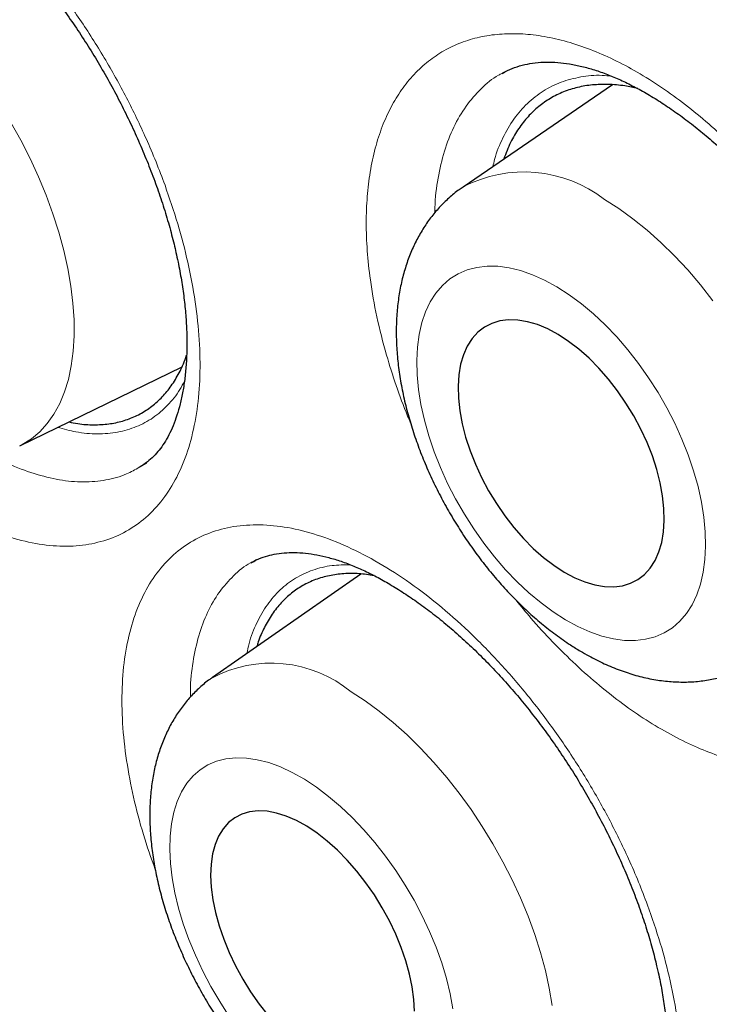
# Model space of a CAD drawing. Header units: millimetres. Extents: x 8 to 869, y 12 to 812.
# Tile 127 of 230: x 708.14 to 711, y 375.42 to 379.51. Entities that reach past the tile are written whole.
import ezdxf

# ---------------------------------------------------------------- set-up
doc = ezdxf.new("R2010")
doc.units = ezdxf.units.MM

msp = doc.modelspace()

# ---------------------------------------------------------------- linework, layer by layer
at = {"color": 7, "linetype": 'Continuous', "lineweight": 30}
for p, q in [((710.1396, 379.283), (710.1376, 379.2821)), ((710.1478, 379.2876), (710.1399, 379.2827)), ((710.5962, 379.2347), (709.9758, 378.8109)), ((708.138, 377.7371), (708.8109, 378.0653)), ((708.6334, 377.6482), (708.6356, 377.6494)), ((708.6338, 377.6478), (708.6646, 377.6668)), ((709.1, 377.2534), (709.0976, 377.2523)), ((709.1201, 377.2636), (709.1012, 377.2522)), ((709.5525, 377.205), (708.9379, 376.7762))]:
    msp.add_line(p, q, dxfattribs=at)
at = {"color": 252, "linetype": 'Continuous', "lineweight": 0}
for p, q in [((708.6356, 377.6494), (708.641, 377.6523)), ((709.1056, 377.256), (709.1, 377.2534))]:
    msp.add_line(p, q, dxfattribs=at)
at = {"color": 252, "linetype": 'Continuous', "lineweight": 0, "flags": 128}
for points in [[(708.1013, 379.0788), (708.1425, 379.0049), (708.1808, 378.9296), (708.2158, 378.8535), (708.2475, 378.7768), (708.2757, 378.6999), (708.3001, 378.6234), (708.3208, 378.5476), (708.3375, 378.4728), (708.3502, 378.3996), (708.3588, 378.3283), (708.3633, 378.2592), (708.3636, 378.1928), (708.3598, 378.1293), (708.3518, 378.0692), (708.3397, 378.0128), (708.3236, 377.9603), (708.3036, 377.9121), (708.2797, 377.8683), (708.2521, 377.8293), (708.221, 377.7952), (708.1864, 377.7662), (708.1487, 377.7425), (708.138, 377.7371)], [(710.5625, 378.7587), (710.6216, 378.7212), (710.6804, 378.6789), (710.7387, 378.632), (710.7962, 378.5809), (710.8526, 378.5257), (710.9076, 378.4669), (710.9609, 378.4046), (711.0121, 378.3392)], [(710.4008, 377.0151), (710.4515, 376.9874), (710.5017, 376.9649), (710.5511, 376.9477), (710.5992, 376.936), (710.6458, 376.9298), (710.6905, 376.9292), (710.733, 376.9342), (710.7729, 376.9448), (710.8101, 376.9609), (710.8442, 376.9823), (710.8749, 377.009), (710.9021, 377.0406), (710.9256, 377.0771), (710.9451, 377.1181), (710.9606, 377.1633), (710.9719, 377.2124), (710.979, 377.2651), (710.9818, 377.321), (710.9803, 377.3796), (710.9745, 377.4406), (710.9644, 377.5035), (710.9501, 377.5678), (710.9318, 377.6332), (710.9095, 377.699), (710.8833, 377.765), (710.8536, 377.8305), (710.8205, 377.8951), (710.7843, 377.9583), (710.7451, 378.0197), (710.7033, 378.0788), (710.6593, 378.1353), (710.6132, 378.1887), (710.5655, 378.2386), (710.5165, 378.2846), (710.4665, 378.3265), (710.4159, 378.3639), (710.365, 378.3966), (710.3143, 378.4243), (710.2641, 378.4468), (710.2147, 378.464), (710.1666, 378.4757), (710.12, 378.4818), (710.0753, 378.4824), (710.0328, 378.4774), (709.9929, 378.4668), (709.9557, 378.4508), (709.9216, 378.4293), (709.8909, 378.4027), (709.8637, 378.371), (709.8402, 378.3346), (709.8207, 378.2936), (709.8052, 378.2484), (709.7938, 378.1992), (709.7868, 378.1465), (709.784, 378.0907), (709.7855, 378.0321), (709.7913, 377.9711), (709.8014, 377.9082), (709.8157, 377.8438), (709.834, 377.7785), (709.8563, 377.7126), (709.8825, 377.6467), (709.9122, 377.5812), (709.9453, 377.5166), (709.9815, 377.4534), (710.0207, 377.3919), (710.0625, 377.3328), (710.1065, 377.2763), (710.1526, 377.223), (710.2003, 377.1731), (710.2493, 377.127), (710.2993, 377.0851), (710.3499, 377.0477), (710.4008, 377.0151)], [(709.5123, 376.7163), (709.5706, 376.6783), (709.6289, 376.6356), (709.6867, 376.5885), (709.7439, 376.5371), (709.8001, 376.4818), (709.855, 376.4229), (709.9083, 376.3606), (709.9597, 376.2953), (710.009, 376.2273), (710.0558, 376.1571), (710.1001, 376.0849), (710.1414, 376.0112), (710.1796, 375.9364), (710.2145, 375.8609), (710.2459, 375.785), (710.2736, 375.7091), (710.2975, 375.6338), (710.3174, 375.5593), (710.3333, 375.4861), (710.3451, 375.4145)], [(709.9336, 375.4009), (709.9224, 375.463), (709.9069, 375.5267), (709.8875, 375.5913), (709.8643, 375.6566), (709.8373, 375.722), (709.8069, 375.7871), (709.7731, 375.8513), (709.7363, 375.9142), (709.6968, 375.9754), (709.6548, 376.0344), (709.6106, 376.0908), (709.5645, 376.1441), (709.5169, 376.1941), (709.4681, 376.2403), (709.4184, 376.2824), (709.3683, 376.3202), (709.3181, 376.3532), (709.2681, 376.3814), (709.2187, 376.4044), (709.1702, 376.4222), (709.1231, 376.4346), (709.0776, 376.4414), (709.0341, 376.4428), (708.9929, 376.4386), (708.9542, 376.4288), (708.9185, 376.4136), (708.8858, 376.3931), (708.8565, 376.3674), (708.8308, 376.3366), (708.8088, 376.3011), (708.7908, 376.2611), (708.7768, 376.2168), (708.7669, 376.1686), (708.7612, 376.1168), (708.7598, 376.0618), (708.7627, 376.004), (708.7698, 375.9438), (708.7811, 375.8817), (708.7965, 375.818), (708.8159, 375.7533), (708.8391, 375.6881), (708.8661, 375.6227), (708.8966, 375.5576), (708.9303, 375.4934), (708.9671, 375.4305), (709.0066, 375.3693)]]:
    msp.add_lwpolyline(points, dxfattribs=at)
at = {"color": 7, "linetype": 'Continuous', "lineweight": 30, "flags": 128}
for points in [[(710.3957, 377.2129), (710.4388, 377.1898), (710.4814, 377.1719), (710.523, 377.1595), (710.5631, 377.1527), (710.6014, 377.1516), (710.6374, 377.1562), (710.6709, 377.1664), (710.7013, 377.1822), (710.7286, 377.2033), (710.7522, 377.2296), (710.7721, 377.2608), (710.788, 377.2965), (710.7997, 377.3364), (710.8071, 377.3802), (710.8102, 377.4272), (710.8089, 377.4772), (710.8033, 377.5295), (710.7933, 377.5835), (710.7791, 377.6389), (710.7608, 377.6949), (710.7387, 377.7511), (710.7129, 377.8067), (710.6838, 377.8614), (710.6515, 377.9144), (710.6165, 377.9653), (710.5791, 378.0136), (710.5396, 378.0586), (710.4986, 378.1001), (710.4564, 378.1375), (710.4134, 378.1705), (710.3701, 378.1987), (710.327, 378.2219), (710.2844, 378.2398), (710.2428, 378.2521), (710.2027, 378.2589), (710.1644, 378.26), (710.1284, 378.2554), (710.0949, 378.2452), (710.0645, 378.2295), (710.0372, 378.2083), (710.0136, 378.1821), (709.9937, 378.1509), (709.9778, 378.1151), (709.9661, 378.0752), (709.9587, 378.0315), (709.9556, 377.9844), (709.9569, 377.9345), (709.9625, 377.8822), (709.9725, 377.8281), (709.9867, 377.7728), (710.005, 377.7167), (710.0271, 377.6606), (710.0529, 377.6049), (710.082, 377.5503), (710.1143, 377.4972), (710.1493, 377.4463), (710.1867, 377.3981), (710.2261, 377.353), (710.2672, 377.3115), (710.3094, 377.2741), (710.3524, 377.2411), (710.3957, 377.2129)], [(709.7741, 375.3905), (709.7717, 375.4398), (709.7649, 375.4914), (709.7539, 375.5448), (709.7388, 375.5996), (709.7198, 375.6551), (709.6969, 375.7108), (709.6705, 375.7661), (709.6408, 375.8204), (709.6082, 375.8733), (709.5729, 375.924), (709.5354, 375.9722), (709.4959, 376.0173), (709.455, 376.0588), (709.4131, 376.0964), (709.3705, 376.1297), (709.3277, 376.1582), (709.2852, 376.1818), (709.2433, 376.2001), (709.2025, 376.213), (709.1633, 376.2204), (709.1261, 376.2221), (709.0911, 376.2182), (709.0588, 376.2087), (709.0295, 376.1937), (709.0035, 376.1734), (708.9811, 376.1479), (708.9625, 376.1175), (708.9479, 376.0826), (708.9374, 376.0434), (708.9312, 376.0005), (708.9293, 375.9541), (708.9318, 375.9049), (708.9385, 375.8533), (708.9495, 375.7999), (708.9646, 375.7451), (708.9837, 375.6896), (709.0065, 375.6339), (709.0329, 375.5786), (709.0626, 375.5243), (709.0952, 375.4714), (709.1305, 375.4207), (709.1681, 375.3725)]]:
    msp.add_lwpolyline(points, dxfattribs=at)
at = {"color": 252, "linetype": 'Continuous', "lineweight": 0}
for centre, radius, start, end in [((710.2288, 378.3312), 0.5424, 52.0253, 117.8111), ((709.1808, 376.3131), 0.522, 50.5672, 118.4463)]:
    msp.add_arc(centre, radius, start, end, dxfattribs=at)
at = {"color": 7, "linetype": 'Continuous', "lineweight": 30}
for points, knots in [([(706.443, 397.0794), (706.4159, 397.0761), (706.3243, 397.0648), (706.17, 397.0401), (705.9799, 397.0056), (705.7917, 396.9656), (705.6054, 396.9206), (705.4216, 396.8706), (705.2406, 396.8157), (705.0626, 396.756), (704.8874, 396.6915), (704.7151, 396.6222), (704.5456, 396.5481), (704.3789, 396.4691), (704.2149, 396.3854), (704.0537, 396.2968), (703.8951, 396.2034), (703.7393, 396.1052), (703.5862, 396.0021), (703.4357, 395.8942), (703.2881, 395.7815), (703.1435, 395.6641), (703.002, 395.5422), (702.8632, 395.4154), (702.7274, 395.2838), (702.5944, 395.1476), (702.4646, 395.0067), (702.338, 394.8613), (702.2146, 394.7115), (702.0947, 394.5574), (701.9782, 394.3992), (701.8654, 394.2369), (701.7562, 394.0708), (701.6508, 393.9008), (701.5491, 393.727), (701.4509, 393.5491), (701.3563, 393.3671), (701.2653, 393.1812), (701.178, 392.9916), (701.0946, 392.7985), (701.015, 392.6021), (700.9392, 392.4019), (700.8669, 392.1977), (700.7982, 391.9893), (700.7332, 391.7773), (700.672, 391.5616), (700.6146, 391.3422), (700.5612, 391.1199), (700.5117, 390.8944), (700.4661, 390.666), (700.4243, 390.4336), (700.3864, 390.1977), (700.3523, 389.9585), (700.3222, 389.7163), (700.296, 389.4713), (700.2738, 389.2238), (700.2556, 388.9742), (700.2415, 388.7228), (700.2314, 388.4697), (700.2253, 388.2154), (700.2232, 387.96), (700.225, 387.702), (700.2308, 387.441), (700.2406, 387.1766), (700.2543, 386.9104), (700.272, 386.6424), (700.2936, 386.3725), (700.3192, 386.1008), (700.3487, 385.8273), (700.3822, 385.5519), (700.4197, 385.2748), (700.4611, 384.9958), (700.5065, 384.7151), (700.5558, 384.4326), (700.609, 384.1489), (700.6659, 383.8646), (700.7265, 383.5803), (700.7907, 383.2958), (700.8585, 383.0111), (700.93, 382.7261), (701.0052, 382.4407), (701.084, 382.1549), (701.1664, 381.8688), (701.2526, 381.5822), (701.3424, 381.2951), (701.4359, 381.0075), (701.5331, 380.7194), (701.634, 380.4308), (701.7385, 380.142), (701.8467, 379.8531), (701.9583, 379.564), (702.0736, 379.2749), (702.1923, 378.9861), (702.3142, 378.6981), (702.4392, 378.4113), (702.5673, 378.1254), (702.6986, 377.8404), (702.8331, 377.5561), (702.9707, 377.2729), (703.1114, 376.9908), (703.2551, 376.7097), (703.4019, 376.4299), (703.5515, 376.1515), (703.7039, 375.8749), (703.859, 375.6), (704.0169, 375.3267), (704.1776, 375.0551), (704.3411, 374.7849), (704.5072, 374.5167), (704.6763, 374.2499), (704.8482, 373.9847), (705.023, 373.7208), (705.2005, 373.4589), (705.3801, 373.1995), (705.5617, 372.943), (705.7459, 372.6884), (705.9326, 372.4359), (706.1217, 372.1855), (706.3125, 371.9384), (706.5049, 371.6946), (706.6991, 371.454), (706.8949, 371.2165), (707.0924, 370.9821), (707.2918, 370.7508), (707.4929, 370.5226), (707.6958, 370.2974), (707.9005, 370.0751), (708.1071, 369.8558), (708.3146, 369.6405), (708.5231, 369.4291), (708.7326, 369.2215), (708.9441, 369.0169), (709.1569, 368.8157), (709.3705, 368.6184), (709.5847, 368.4256), (709.7997, 368.2366), (710.0157, 368.0514), (710.2328, 367.87), (710.4506, 367.6927), (710.669, 367.5195), (710.888, 367.3505), (711.1078, 367.1855), (711.3281, 367.0247), (711.5486, 366.8684), (711.7692, 366.7167), (711.9898, 366.5695), (712.2104, 366.427), (712.431, 366.2891), (712.6378, 366.1637), (712.7709, 366.0865), (712.8305, 366.052)], [0, 0, 0, 0, 0.002823, 0.00957, 0.016329, 0.023101, 0.029887, 0.036668, 0.04341, 0.05013, 0.056832, 0.063518, 0.070192, 0.076858, 0.083519, 0.090178, 0.096839, 0.103505, 0.11018, 0.116866, 0.12357, 0.130253, 0.136949, 0.143666, 0.150399, 0.157148, 0.163907, 0.170675, 0.177447, 0.184221, 0.190992, 0.197758, 0.204515, 0.211259, 0.217989, 0.224737, 0.231495, 0.238257, 0.245017, 0.251766, 0.258498, 0.265224, 0.272005, 0.278791, 0.285585, 0.292389, 0.299208, 0.306045, 0.312821, 0.319633, 0.326469, 0.333324, 0.340192, 0.347066, 0.353942, 0.360812, 0.367668, 0.374507, 0.381321, 0.388107, 0.394858, 0.401572, 0.408401, 0.415219, 0.422036, 0.428851, 0.435668, 0.442487, 0.449311, 0.456141, 0.462979, 0.469828, 0.476689, 0.483564, 0.490451, 0.497316, 0.504156, 0.51098, 0.517791, 0.524592, 0.531387, 0.538177, 0.544968, 0.55176, 0.558557, 0.565362, 0.572178, 0.579008, 0.585847, 0.592681, 0.599534, 0.606399, 0.613266, 0.620126, 0.626969, 0.633798, 0.640643, 0.647482, 0.654317, 0.661153, 0.667991, 0.674834, 0.681668, 0.688493, 0.695312, 0.702129, 0.708947, 0.715768, 0.7226, 0.729417, 0.736265, 0.743132, 0.750005, 0.756869, 0.763709, 0.770538, 0.777433, 0.784307, 0.791162, 0.798002, 0.80483, 0.811649, 0.818463, 0.825274, 0.832085, 0.838899, 0.845719, 0.852548, 0.859393, 0.866147, 0.872935, 0.879742, 0.886553, 0.893353, 0.900125, 0.906871, 0.913655, 0.920428, 0.927193, 0.933953, 0.940711, 0.94747, 0.954233, 0.960985, 0.967721, 0.974444, 0.981158, 0.987867, 0.994572, 1, 1, 1, 1]), ([(707.4584, 395.7343), (707.3456, 395.7321), (707.1062, 395.7274), (706.7496, 395.6955), (706.387, 395.6441), (706.0398, 395.5735), (705.7078, 395.4857), (705.3907, 395.3819), (705.0824, 395.2606), (704.7833, 395.122), (704.4878, 394.9629), (704.1969, 394.7824), (703.9119, 394.5795), (703.6388, 394.3579), (703.3779, 394.118), (703.1295, 393.8601), (702.8985, 393.5897), (702.6844, 393.3083), (702.4865, 393.0175), (702.3008, 392.712), (702.1276, 392.3921), (701.9639, 392.0515), (701.8106, 391.6896), (701.6691, 391.3058), (701.5424, 390.9079), (701.4308, 390.4962), (701.3343, 390.0713), (701.2547, 389.6422), (701.1911, 389.2102), (701.1425, 388.7766), (701.1077, 388.3333), (701.0869, 387.8809), (701.0798, 387.4106), (701.0874, 386.9223), (701.1109, 386.4163), (701.15, 385.9025), (701.2047, 385.3817), (701.2748, 384.8546), (701.3587, 384.3321), (701.4552, 383.8152), (701.5633, 383.3048), (701.6848, 382.7912), (701.8194, 382.2752), (701.9701, 381.7468), (702.1375, 381.2065), (702.3224, 380.6551), (702.5213, 380.1038), (702.7339, 379.5532), (702.96, 379.0041), (703.1946, 378.4678), (703.4366, 377.9446), (703.685, 377.4351), (703.9441, 376.9295), (704.2138, 376.4284), (704.4993, 375.9223), (704.8009, 375.4123), (705.1191, 374.8995), (705.4476, 374.3945), (705.7858, 373.898), (706.1333, 373.4105), (706.4829, 372.942), (706.8336, 372.4923), (707.1844, 372.0612), (707.5418, 371.6405), (707.9054, 371.2306), (708.2822, 370.824), (708.6723, 370.4219), (709.0753, 370.0257), (709.4833, 369.644), (709.8956, 369.277), (710.3117, 368.9254), (710.7231, 368.596), (711.129, 368.2882), (711.5288, 368.0012), (711.9301, 367.7295), (712.3323, 367.4732), (712.7431, 367.2278), (713.1621, 366.9948), (713.5886, 366.7757), (714.014, 366.5753), (714.4376, 366.3938), (714.859, 366.2316), (715.2696, 366.0914), (715.6689, 365.9724), (716.0569, 365.8732), (716.4409, 365.7918), (716.8205, 365.7281), (717.2028, 365.6814), (717.5869, 365.653), (717.972, 365.6442), (718.35, 365.6557), (718.7205, 365.6873), (719.083, 365.7391), (719.4302, 365.8096), (719.7622, 365.8974), (720.0793, 366.0012), (720.3876, 366.1224), (720.6867, 366.2611), (720.9822, 366.4202), (721.2731, 366.6007), (721.5581, 366.8036), (721.8312, 367.0251), (722.0921, 367.2651), (722.3406, 367.523), (722.5713, 367.7937), (722.7798, 368.0655), (722.904, 368.2523), (722.9632, 368.3411)], [0, 0, 0, 0, 0.008735, 0.018528, 0.02832, 0.038112, 0.047345, 0.056578, 0.065811, 0.075044, 0.084277, 0.09407, 0.103862, 0.113655, 0.123447, 0.13324, 0.143032, 0.152265, 0.161498, 0.170731, 0.179964, 0.189197, 0.198989, 0.208782, 0.218574, 0.228367, 0.238159, 0.247952, 0.257185, 0.266418, 0.275651, 0.284883, 0.294116, 0.303909, 0.313701, 0.323494, 0.333286, 0.343079, 0.352871, 0.362104, 0.371337, 0.38057, 0.389803, 0.399036, 0.408828, 0.418621, 0.428413, 0.438206, 0.447998, 0.457791, 0.467024, 0.476257, 0.48549, 0.494723, 0.503956, 0.513748, 0.523541, 0.533333, 0.543125, 0.552918, 0.56271, 0.571943, 0.581176, 0.590409, 0.599642, 0.608875, 0.618668, 0.62846, 0.638253, 0.648045, 0.657838, 0.66763, 0.676863, 0.686096, 0.695329, 0.704562, 0.713795, 0.723587, 0.73338, 0.743172, 0.752965, 0.762757, 0.77255, 0.781783, 0.791016, 0.800248, 0.809481, 0.818714, 0.828507, 0.838299, 0.848092, 0.857884, 0.867677, 0.877469, 0.886702, 0.895935, 0.905168, 0.914401, 0.923634, 0.933426, 0.943219, 0.953011, 0.962804, 0.972596, 0.982389, 0.991622, 1, 1, 1, 1]), ([(707.149, 395.7249), (707.1691, 395.7262), (707.2507, 395.7311), (707.3958, 395.7347), (707.5841, 395.7356), (707.7743, 395.7311), (707.9662, 395.7217), (708.1596, 395.7073), (708.3546, 395.6879), (708.5511, 395.6636), (708.749, 395.6342), (708.9483, 395.5999), (709.1488, 395.5606), (709.3506, 395.5164), (709.5536, 395.4672), (709.7576, 395.4131), (709.9627, 395.3541), (710.1688, 395.2903), (710.3758, 395.2215), (710.5836, 395.148), (710.7922, 395.0696), (711.0014, 394.9864), (711.2113, 394.8984), (711.4218, 394.8057), (711.6328, 394.7082), (711.8441, 394.6061), (712.0559, 394.4993), (712.2679, 394.388), (712.4801, 394.272), (712.6924, 394.1514), (712.9048, 394.0264), (713.1172, 393.8969), (713.3295, 393.7629), (713.5416, 393.6246), (713.7535, 393.482), (713.9651, 393.335), (714.1764, 393.1838), (714.3872, 393.0284), (714.5974, 392.8688), (714.8071, 392.7052), (715.0161, 392.5375), (715.2244, 392.3659), (715.4319, 392.1903), (715.6385, 392.0108), (715.8442, 391.8275), (716.0488, 391.6405), (716.2523, 391.4498), (716.4547, 391.2555), (716.6559, 391.0576), (716.8558, 390.8563), (717.0543, 390.6515), (717.2514, 390.4433), (717.4469, 390.2319), (717.6409, 390.0173), (717.8333, 389.7995), (718.024, 389.5786), (718.2129, 389.3548), (718.4, 389.128), (718.5852, 388.8984), (718.7684, 388.6661), (718.9497, 388.431), (719.1288, 388.1934), (719.3058, 387.9532), (719.4806, 387.7106), (719.6532, 387.4656), (719.8234, 387.2183), (719.9912, 386.9688), (720.1566, 386.7172), (720.3196, 386.4636), (720.4799, 386.2081), (720.6377, 385.9507), (720.7928, 385.6915), (720.9453, 385.4307), (721.0949, 385.1682), (721.2418, 384.9043), (721.3858, 384.6389), (721.5269, 384.3722), (721.665, 384.1043), (721.8001, 383.8352), (721.9322, 383.5651), (722.0612, 383.2941), (722.1871, 383.0221), (722.3098, 382.7494), (722.4292, 382.476), (722.5454, 382.202), (722.6584, 381.9275), (722.7679, 381.6526), (722.8741, 381.3774), (722.9769, 381.102), (723.0763, 380.8265), (723.1722, 380.5509), (723.2646, 380.2754), (723.3534, 380.0001), (723.4387, 379.7249), (723.5204, 379.4502), (723.5984, 379.1759), (723.6728, 378.9021), (723.7436, 378.6289), (723.8106, 378.3565), (723.874, 378.0848), (723.9336, 377.8141), (723.9894, 377.5443), (724.0415, 377.2757), (724.0898, 377.0082), (724.1343, 376.742), (724.1749, 376.4771), (724.2118, 376.2137), (724.2448, 375.9519), (724.2739, 375.6916), (724.2992, 375.4331), (724.3206, 375.1763), (724.3382, 374.9215), (724.3519, 374.6686), (724.3617, 374.4178), (724.3676, 374.1692), (724.3697, 373.9227), (724.3678, 373.6786), (724.3622, 373.4369), (724.3526, 373.1977), (724.3392, 372.961), (724.3219, 372.7269), (724.3008, 372.4955), (724.2758, 372.267), (724.247, 372.0413), (724.2144, 371.8185), (724.178, 371.5988), (724.1378, 371.3821), (724.0938, 371.1686), (724.0461, 370.9583), (723.9947, 370.7513), (723.9395, 370.5477), (723.8806, 370.3475), (723.818, 370.1508), (723.7518, 369.9576), (723.682, 369.768), (723.6085, 369.5821), (723.5315, 369.3999), (723.4509, 369.2215), (723.3667, 369.047), (723.2791, 368.8764), (723.188, 368.7096), (723.0932, 368.5471), (723.0174, 368.4229), (722.972, 368.3543), (722.9606, 368.337)], [0, 0, 0, 0, 0.002338, 0.009485, 0.016627, 0.023764, 0.030898, 0.038028, 0.045154, 0.052277, 0.059397, 0.066515, 0.073629, 0.080742, 0.087852, 0.094961, 0.102068, 0.109174, 0.116279, 0.123383, 0.130486, 0.137588, 0.144689, 0.151791, 0.158892, 0.165992, 0.173093, 0.180194, 0.187294, 0.194395, 0.201496, 0.208597, 0.215698, 0.2228, 0.229902, 0.237004, 0.244107, 0.25121, 0.258313, 0.265417, 0.272521, 0.279626, 0.286731, 0.293836, 0.300942, 0.308049, 0.315155, 0.322262, 0.32937, 0.336478, 0.343586, 0.350694, 0.357803, 0.364912, 0.372022, 0.379132, 0.386242, 0.393352, 0.400463, 0.407573, 0.414685, 0.421796, 0.428907, 0.436019, 0.443131, 0.450243, 0.457355, 0.464467, 0.471579, 0.478691, 0.485804, 0.492916, 0.500028, 0.507141, 0.514253, 0.521366, 0.528478, 0.53559, 0.542703, 0.549815, 0.556927, 0.564039, 0.57115, 0.578262, 0.585373, 0.592484, 0.599595, 0.606706, 0.613817, 0.620927, 0.628037, 0.635147, 0.642256, 0.649365, 0.656474, 0.663582, 0.67069, 0.677798, 0.684905, 0.692012, 0.699118, 0.706224, 0.71333, 0.720435, 0.72754, 0.734644, 0.741748, 0.748851, 0.755954, 0.763057, 0.770159, 0.777261, 0.784362, 0.791463, 0.798564, 0.805664, 0.812764, 0.819864, 0.826963, 0.834063, 0.841162, 0.848262, 0.855361, 0.862461, 0.869561, 0.876661, 0.883762, 0.890863, 0.897966, 0.905069, 0.912173, 0.919279, 0.926387, 0.933496, 0.940607, 0.94772, 0.954836, 0.961954, 0.969076, 0.976201, 0.983329, 0.990461, 0.997598, 1, 1, 1, 1]), ([(706.9222, 395.4773), (706.8942, 395.4738), (706.8051, 395.4629), (706.657, 395.439), (706.478, 395.4058), (706.3013, 395.3674), (706.1269, 395.3239), (705.9548, 395.2755), (705.785, 395.2221), (705.6178, 395.1637), (705.453, 395.1003), (705.2908, 395.0321), (705.1313, 394.959), (704.9743, 394.881), (704.8201, 394.7981), (704.6687, 394.7105), (704.52, 394.6181), (704.3742, 394.5209), (704.2314, 394.4191), (704.0914, 394.3125), (703.9545, 394.2013), (703.8206, 394.0855), (703.6898, 393.9651), (703.5621, 393.8402), (703.4376, 393.7108), (703.3163, 393.5769), (703.1982, 393.4386), (703.0835, 393.2959), (702.9721, 393.1488), (702.864, 392.9975), (702.7594, 392.842), (702.6583, 392.6823), (702.5607, 392.5184), (702.4666, 392.3505), (702.3761, 392.1786), (702.2891, 392.0027), (702.2059, 391.8229), (702.1263, 391.6393), (702.0504, 391.452), (701.9782, 391.2609), (701.9098, 391.0662), (701.8452, 390.868), (701.7844, 390.6663), (701.7274, 390.4612), (701.6743, 390.2527), (701.625, 390.041), (701.5796, 389.8261), (701.5381, 389.6081), (701.5005, 389.3871), (701.4669, 389.1631), (701.4372, 388.9362), (701.4114, 388.7066), (701.3895, 388.4742), (701.3716, 388.2392), (701.3577, 388.0017), (701.3477, 387.7617), (701.3417, 387.5193), (701.3397, 387.2746), (701.3416, 387.0277), (701.3475, 386.7787), (701.3573, 386.5276), (701.3711, 386.2746), (701.3888, 386.0197), (701.4104, 385.763), (701.436, 385.5046), (701.4655, 385.2446), (701.4989, 384.9831), (701.5361, 384.7202), (701.5773, 384.4559), (701.6223, 384.1904), (701.6711, 383.9237), (701.7238, 383.6559), (701.7803, 383.3872), (701.8405, 383.1176), (701.9046, 382.8472), (701.9723, 382.5761), (702.0438, 382.3043), (702.1189, 382.0321), (702.1978, 381.7594), (702.2802, 381.4864), (702.3663, 381.2131), (702.4559, 380.9397), (702.5491, 380.6663), (702.6458, 380.3928), (702.746, 380.1195), (702.8496, 379.8465), (702.9566, 379.5737), (703.067, 379.3013), (703.1808, 379.0295), (703.2978, 378.7582), (703.4181, 378.4876), (703.5415, 378.2178), (703.6682, 377.9489), (703.798, 377.6809), (703.9309, 377.4139), (704.0668, 377.1481), (704.2057, 376.8836), (704.3475, 376.6203), (704.4923, 376.3585), (704.6398, 376.0981), (704.7902, 375.8393), (704.9433, 375.5823), (705.0991, 375.3269), (705.2576, 375.0735), (705.4186, 374.8219), (705.5822, 374.5724), (705.7482, 374.325), (705.9167, 374.0798), (706.0875, 373.8368), (706.2607, 373.5963), (706.436, 373.3581), (706.6136, 373.1225), (706.7933, 372.8894), (706.975, 372.6591), (707.1588, 372.4315), (707.3445, 372.2068), (707.5321, 371.9849), (707.7214, 371.7661), (707.9126, 371.5503), (708.1054, 371.3376), (708.2999, 371.1282), (708.4959, 370.922), (708.6934, 370.7192), (708.8923, 370.5199), (709.0926, 370.324), (709.2942, 370.1316), (709.497, 369.9429), (709.701, 369.7579), (709.906, 369.5767), (710.1121, 369.3992), (710.3191, 369.2256), (710.527, 369.056), (710.7357, 368.8904), (710.9451, 368.7288), (711.1552, 368.5713), (711.3659, 368.418), (711.5772, 368.269), (711.7889, 368.1242), (712.001, 367.9837), (712.2134, 367.8476), (712.426, 367.7159), (712.6001, 367.6117), (712.7033, 367.5518), (712.7355, 367.5331)], [0, 0, 0, 0, 0.0032567, 0.0103694, 0.0174776, 0.0245813, 0.0316807, 0.0387758, 0.0458671, 0.0529547, 0.060039, 0.0671205, 0.0741995, 0.0812767, 0.0883525, 0.0954275, 0.1025023, 0.1095772, 0.1166529, 0.1237298, 0.1308085, 0.1378895, 0.1449733, 0.1520603, 0.1591508, 0.1662452, 0.1733437, 0.1804465, 0.1875536, 0.1946653, 0.2017814, 0.208902, 0.216027, 0.2231563, 0.2302897, 0.237427, 0.244568, 0.2517125, 0.2588604, 0.2660112, 0.2731648, 0.280321, 0.2874794, 0.2946399, 0.3018023, 0.3089662, 0.3161316, 0.3232981, 0.3304657, 0.3376342, 0.3448033, 0.351973, 0.3591432, 0.3663136, 0.3734843, 0.380655, 0.3878258, 0.3949965, 0.4021671, 0.4093375, 0.4165076, 0.4236774, 0.430847, 0.4380162, 0.445185, 0.4523534, 0.4595214, 0.4666891, 0.4738563, 0.481023, 0.4881894, 0.4953553, 0.5025208, 0.5096859, 0.5168506, 0.5240149, 0.5311787, 0.5383423, 0.5455054, 0.5526682, 0.5598306, 0.5669927, 0.5741545, 0.581316, 0.5884773, 0.5956382, 0.6027989, 0.6099594, 0.6171197, 0.6242797, 0.6314396, 0.6385993, 0.6457589, 0.6529183, 0.6600776, 0.6672369, 0.674396, 0.6815551, 0.6887141, 0.6958732, 0.7030322, 0.7101912, 0.7173502, 0.7245093, 0.7316685, 0.7388277, 0.745987, 0.7531464, 0.760306, 0.7674657, 0.7746255, 0.7817856, 0.7889458, 0.7961063, 0.803267, 0.8104279, 0.8175891, 0.8247506, 0.8319124, 0.8390746, 0.846237, 0.8533998, 0.860563, 0.8677265, 0.8748904, 0.8820548, 0.8892195, 0.8963847, 0.9035503, 0.9107163, 0.9178828, 0.9250498, 0.9322172, 0.9393851, 0.9465534, 0.9537221, 0.9608913, 0.968061, 0.975231, 0.9824015, 0.9895723, 0.9967434, 1, 1, 1, 1]), ([(707.1721, 380.222), (707.1818, 380.227), (707.2016, 380.2374), (707.2348, 380.2481), (707.2717, 380.2559), (707.3117, 380.2596), (707.355, 380.2592), (707.4002, 380.2545), (707.447, 380.2455), (707.4956, 380.2322), (707.5452, 380.2148), (707.5964, 380.1931), (707.649, 380.1672), (707.7035, 380.1367), (707.7598, 380.1015), (707.8174, 380.0618), (707.876, 380.0175), (707.9352, 379.969), (707.9944, 379.9164), (708.0533, 379.86), (708.1115, 379.8002), (708.1684, 379.7374), (708.2238, 379.6719), (708.2774, 379.604), (708.3292, 379.5338), (708.3794, 379.461), (708.4282, 379.3855), (708.4752, 379.3077), (708.5201, 379.2279), (708.5628, 379.1466), (708.6029, 379.0642), (708.6402, 378.9811), (708.6744, 378.898), (708.7055, 378.8151), (708.7332, 378.7331), (708.7575, 378.6523), (708.7745, 378.588), (708.7831, 378.5508), (708.7857, 378.5396)], [0, 0, 0, 0, 0.029999, 0.061542, 0.091462, 0.123166, 0.153377, 0.182449, 0.210699, 0.238344, 0.265523, 0.291862, 0.318338, 0.345196, 0.372422, 0.399979, 0.427808, 0.45584, 0.483996, 0.512195, 0.54033, 0.568328, 0.596125, 0.62368, 0.650973, 0.678553, 0.706388, 0.734445, 0.762678, 0.791037, 0.819466, 0.847902, 0.876273, 0.904525, 0.932612, 0.960495, 0.988143, 1, 1, 1, 1]), ([(710.1377, 379.2819), (710.1451, 379.2863), (710.1645, 379.2976), (710.1992, 379.3107), (710.2413, 379.3219), (710.2857, 379.3281), (710.332, 379.3299), (710.38, 379.3273), (710.4297, 379.3203), (710.4809, 379.309), (710.5335, 379.2934), (710.5872, 379.2735), (710.6423, 379.2493), (710.6988, 379.2208), (710.7571, 379.1876), (710.8167, 379.1498), (710.8774, 379.1076), (710.9386, 379.0609), (711, 379.0102), (711.0611, 378.9555), (711.1214, 378.8974), (711.1805, 378.836), (711.2381, 378.7719), (711.2937, 378.7053), (711.3474, 378.6365), (711.3992, 378.5652), (711.4494, 378.4913), (711.4978, 378.4149), (711.5441, 378.3363), (711.5881, 378.2561), (711.6294, 378.1746), (711.6679, 378.0922), (711.7033, 378.0096), (711.7354, 377.9271), (711.7641, 377.8453), (711.7891, 377.7646), (711.8097, 377.6893), (711.8204, 377.6415), (711.8254, 377.6197)], [0, 0, 0, 0, 0.020973, 0.054811, 0.087599, 0.118967, 0.149056, 0.178134, 0.206436, 0.234136, 0.261352, 0.288133, 0.314324, 0.340878, 0.367788, 0.395026, 0.422544, 0.450277, 0.478153, 0.506092, 0.533997, 0.561785, 0.589389, 0.616755, 0.643888, 0.670935, 0.698365, 0.726024, 0.753873, 0.781865, 0.809946, 0.83806, 0.866131, 0.894103, 0.921928, 0.949562, 0.976974, 1, 1, 1, 1]), ([(710.7005, 379.2192), (710.6826, 379.2232), (710.6405, 379.2326), (710.5777, 379.2376), (710.5121, 379.2357), (710.4503, 379.2254), (710.3918, 379.2068), (710.3378, 379.1801), (710.2886, 379.1456), (710.2445, 379.1038), (710.2056, 379.0539), (710.1706, 378.9965), (710.1538, 378.9502), (710.1452, 378.9266)], [0, 0, 0, 0, 0.069355, 0.163273, 0.254302, 0.345969, 0.438371, 0.532289, 0.623236, 0.714819, 0.807387, 0.901305, 1, 1, 1, 1]), ([(709.9759, 378.8102), (709.9707, 378.8068), (709.9498, 378.7934), (709.9166, 378.7653), (709.8768, 378.7263), (709.8409, 378.6832), (709.8087, 378.6365), (709.7804, 378.5862), (709.7561, 378.5324), (709.7358, 378.4751), (709.7197, 378.4146), (709.708, 378.3508), (709.7008, 378.2841), (709.6982, 378.2148), (709.7002, 378.1435), (709.7068, 378.0707), (709.7179, 377.9969), (709.7332, 377.9225), (709.7527, 377.8481), (709.7761, 377.7738), (709.8032, 377.7001), (709.8338, 377.6271), (709.8679, 377.5552), (709.9052, 377.4846), (709.9455, 377.4157), (709.9887, 377.3485), (710.0347, 377.2835), (710.0832, 377.2208), (710.1342, 377.1608), (710.1875, 377.1038), (710.2429, 377.0498), (710.3005, 376.9993), (710.3599, 376.9527), (710.4141, 376.9147), (710.4487, 376.8935), (710.4625, 376.8851)], [0, 0, 0, 0, 0.009228, 0.03648, 0.063752, 0.091192, 0.118946, 0.147153, 0.17594, 0.205405, 0.235608, 0.266545, 0.298147, 0.330282, 0.36278, 0.395469, 0.428184, 0.460827, 0.493352, 0.525744, 0.55801, 0.590166, 0.622238, 0.654255, 0.686248, 0.718249, 0.750284, 0.782383, 0.81458, 0.846909, 0.879401, 0.912084, 0.944976, 0.978079, 1, 1, 1, 1]), ([(708.7857, 378.5396), (708.7886, 378.5263), (708.7971, 378.4873), (708.8088, 378.424), (708.8194, 378.3503), (708.8267, 378.2786), (708.8307, 378.2092), (708.8314, 378.1425), (708.8289, 378.0789), (708.8233, 378.0188), (708.8149, 377.9625), (708.8037, 377.9104), (708.79, 377.8628), (708.7742, 377.8197), (708.7564, 377.7813), (708.737, 377.7475), (708.7163, 377.7186), (708.6932, 377.6924), (708.6667, 377.6694), (708.6475, 377.6548), (708.6362, 377.6492), (708.6358, 377.649)], [0, 0, 0, 0, 0.0290163, 0.0844571, 0.1400383, 0.1958401, 0.2518033, 0.3078545, 0.3638983, 0.4198386, 0.4756072, 0.531164, 0.5865161, 0.6417414, 0.6969811, 0.752478, 0.8086606, 0.8659347, 0.9298873, 0.9980021, 1, 1, 1, 1]), ([(708.3413, 377.8363), (708.3539, 377.8336), (708.3893, 377.8262), (708.4449, 377.8231), (708.5068, 377.8265), (708.5647, 377.8386), (708.6185, 377.8586), (708.6686, 377.887), (708.7138, 377.9233), (708.7538, 377.9669), (708.7882, 378.0179), (708.8138, 378.0664), (708.8255, 378.1005), (708.8297, 378.1126)], [0, 0, 0, 0, 0.055189, 0.155032, 0.255609, 0.352652, 0.45037, 0.550213, 0.65079, 0.747834, 0.845551, 0.945394, 1, 1, 1, 1]), ([(709.098, 377.2512), (709.1053, 377.2555), (709.1236, 377.2663), (709.1551, 377.2781), (709.1932, 377.2879), (709.2331, 377.2935), (709.2766, 377.2949), (709.3221, 377.2921), (709.3695, 377.2851), (709.4188, 377.2739), (709.4698, 377.2585), (709.5218, 377.2388), (709.5754, 377.215), (709.6304, 377.1869), (709.6873, 377.1542), (709.7458, 377.117), (709.8055, 377.0752), (709.8661, 377.0291), (709.927, 376.9788), (709.9879, 376.9247), (710.0483, 376.8669), (710.1077, 376.8059), (710.1658, 376.7421), (710.2222, 376.6758), (710.2767, 376.6073), (710.3293, 376.5365), (710.3803, 376.4633), (710.4296, 376.3877), (710.477, 376.3099), (710.5222, 376.2303), (710.565, 376.1494), (710.6051, 376.0677), (710.6422, 375.9856), (710.6762, 375.9035), (710.7069, 375.8221), (710.7341, 375.7416), (710.7577, 375.6627), (710.7733, 375.603), (710.7809, 375.5698), (710.7827, 375.5619)], [0, 0, 0, 0, 0.022559, 0.056886, 0.086211, 0.117287, 0.146948, 0.175536, 0.203353, 0.230603, 0.257423, 0.283897, 0.30966, 0.335666, 0.362063, 0.388824, 0.415902, 0.443237, 0.470756, 0.498379, 0.526021, 0.553582, 0.580992, 0.608191, 0.635146, 0.661927, 0.688972, 0.716257, 0.743746, 0.771394, 0.799152, 0.826964, 0.854762, 0.882482, 0.910072, 0.937486, 0.964688, 0.991651, 1, 1, 1, 1]), ([(709.6068, 377.1984), (709.5859, 377.2014), (709.5428, 377.2077), (709.481, 377.2072), (709.4207, 377.1993), (709.3636, 377.1829), (709.311, 377.1584), (709.2635, 377.1262), (709.2211, 377.0866), (709.1834, 377.0392), (709.152, 376.9844), (709.1313, 376.939), (709.1232, 376.9106), (709.1214, 376.9043)], [0, 0, 0, 0, 0.090981, 0.187382, 0.284452, 0.383634, 0.483545, 0.579946, 0.677016, 0.776198, 0.876108, 0.97251, 1, 1, 1, 1]), ([(710.4625, 376.8851), (710.4741, 376.8784), (710.5067, 376.8594), (710.5615, 376.8321), (710.6267, 376.805), (710.6925, 376.7836), (710.7581, 376.7682), (710.8228, 376.7589), (710.8863, 376.7557), (710.9479, 376.7585), (711.0074, 376.767), (711.0643, 376.7813), (711.115, 376.7989), (711.1455, 376.814), (711.1588, 376.8207)], [0, 0, 0, 0, 0.051805, 0.146535, 0.241292, 0.335244, 0.427771, 0.518333, 0.606595, 0.692471, 0.776092, 0.857735, 0.937759, 1, 1, 1, 1]), ([(708.938, 376.7757), (708.9341, 376.7731), (708.9149, 376.7607), (708.8837, 376.7339), (708.8449, 376.6956), (708.81, 376.6531), (708.779, 376.6072), (708.7518, 376.5577), (708.7286, 376.5048), (708.7095, 376.4485), (708.6946, 376.3889), (708.684, 376.3259), (708.6779, 376.26), (708.6765, 376.1915), (708.6796, 376.1208), (708.6874, 376.0485), (708.6995, 375.9753), (708.716, 375.9016), (708.7364, 375.8278), (708.7606, 375.7542), (708.7885, 375.6811), (708.8198, 375.6088), (708.8543, 375.5375), (708.892, 375.4674), (708.9326, 375.3989), (708.976, 375.3321), (709.022, 375.2674), (709.0704, 375.205), (709.1212, 375.1451), (709.1741, 375.0881), (709.2291, 375.0341), (709.2861, 374.9834), (709.345, 374.9364), (709.3986, 374.898), (709.4328, 374.8765), (709.4464, 374.868)], [0, 0, 0, 0, 0.006938, 0.033953, 0.060969, 0.088146, 0.115644, 0.143619, 0.172218, 0.201563, 0.231733, 0.26274, 0.294512, 0.326898, 0.359695, 0.392697, 0.425699, 0.458595, 0.491338, 0.523917, 0.556342, 0.588635, 0.620827, 0.652951, 0.685041, 0.717134, 0.749257, 0.781444, 0.813732, 0.846159, 0.878762, 0.911577, 0.944631, 0.977938, 1, 1, 1, 1]), ([(710.7827, 375.5619), (710.7856, 375.5489), (710.794, 375.5109), (710.8052, 375.4492), (710.8153, 375.3777), (710.822, 375.3082), (710.8254, 375.2412), (710.8254, 375.177), (710.8222, 375.116), (710.8159, 375.0586), (710.8068, 375.0051), (710.7949, 374.9558), (710.7806, 374.9109), (710.7641, 374.8705), (710.7458, 374.8347), (710.7257, 374.8033), (710.7042, 374.7763), (710.6794, 374.7521), (710.6597, 374.7358), (710.6468, 374.7285), (710.6445, 374.7272)], [0, 0, 0, 0, 0.0303998, 0.0884523, 0.1466458, 0.2050659, 0.2636552, 0.3223436, 0.3810492, 0.4396845, 0.4982022, 0.5565943, 0.6149163, 0.6732707, 0.7318791, 0.7911451, 0.8516841, 0.9143009, 0.9846632, 1, 1, 1, 1])]:
    msp.add_open_spline(points, degree=3, knots=knots, dxfattribs=at)
at = {"color": 252, "linetype": 'Continuous', "lineweight": 0}
for points, knots in [([(712.7443, 395.0684), (712.5986, 395.1508), (712.3071, 395.3156), (711.8704, 395.5398), (711.4347, 395.747), (710.9991, 395.9359), (710.5641, 396.1067), (710.1301, 396.2587), (709.6994, 396.3913), (709.2691, 396.5051), (708.8397, 396.5993), (708.419, 396.6721), (708.0105, 396.7235), (707.6145, 396.7546), (707.2247, 396.7664), (706.8526, 396.7591), (706.4979, 396.7347), (706.1602, 396.695), (705.8291, 396.6394), (705.4959, 396.566), (705.1615, 396.4733), (704.8282, 396.36), (704.505, 396.2288), (704.1923, 396.0801), (703.8894, 395.9135), (703.5986, 395.7304), (703.32, 395.5312), (703.0535, 395.3167), (702.7978, 395.086), (702.5838, 394.8703), (702.4074, 394.6762), (702.249, 394.4897), (702.0811, 394.2759), (701.9059, 394.0321), (701.7528, 393.799), (701.6197, 393.5794), (701.4799, 393.3323), (701.3246, 393.0308), (701.16, 392.6704), (701.0097, 392.2968), (700.8734, 391.9106), (700.7508, 391.5115), (700.6428, 391.1024), (700.5492, 390.6839), (700.4697, 390.2568), (700.4039, 389.8191), (700.3549, 389.3984), (700.3201, 388.9973), (700.2952, 388.5878), (700.2806, 388.1406), (700.2793, 387.6544), (700.2918, 387.1763), (700.3166, 386.708), (700.3521, 386.2505), (700.399, 385.787), (700.4576, 385.318), (700.5276, 384.8439), (700.6062, 384.3823), (700.692, 383.934), (700.7909, 383.4656), (700.9087, 382.9601), (701.0481, 382.4175), (701.196, 381.8907), (701.3508, 381.3805), (701.5108, 380.8876), (701.6817, 380.3935), (701.8632, 379.8988), (702.0553, 379.404), (702.2501, 378.9282), (702.4461, 378.4719), (702.6575, 378.0007), (702.8941, 377.4975), (703.1579, 376.9636), (703.4237, 376.4512), (703.6899, 375.9605), (703.9551, 375.4914), (704.2291, 375.0262), (704.5115, 374.5654), (704.802, 374.1094), (705.1163, 373.635), (705.4553, 373.1438), (705.8141, 372.6462), (706.1753, 372.1661), (706.5379, 371.7035), (706.9077, 371.251), (707.2733, 370.8219), (707.6337, 370.4156), (707.988, 370.0315), (708.3469, 369.6575), (708.7287, 369.2754), (709.1336, 368.8876), (709.555, 368.5031), (709.9734, 368.1395), (710.3881, 367.7963), (710.8057, 367.4679), (711.2134, 367.1638), (711.6106, 366.883), (711.9969, 366.6244), (712.3839, 366.3786), (712.6421, 366.2267), (712.7712, 366.1508)], [0, 0, 0, 0, 0.011138, 0.022283, 0.033428, 0.044566, 0.05583, 0.067101, 0.078371, 0.089635, 0.101181, 0.112728, 0.123713, 0.134704, 0.145696, 0.156681, 0.166719, 0.176762, 0.186804, 0.196842, 0.207723, 0.218604, 0.229385, 0.240173, 0.250961, 0.261742, 0.272331, 0.282925, 0.293519, 0.304108, 0.310709, 0.317311, 0.326139, 0.334968, 0.343796, 0.350437, 0.357078, 0.368004, 0.37893, 0.389757, 0.40059, 0.411424, 0.422251, 0.432884, 0.443523, 0.454162, 0.464795, 0.473491, 0.482187, 0.492938, 0.503692, 0.514442, 0.524132, 0.533824, 0.543514, 0.553253, 0.562994, 0.572733, 0.581471, 0.590209, 0.601012, 0.611817, 0.622619, 0.632357, 0.642096, 0.651834, 0.661621, 0.671411, 0.681198, 0.689916, 0.698634, 0.709409, 0.720188, 0.730963, 0.740673, 0.750386, 0.760096, 0.769854, 0.779614, 0.789372, 0.80072, 0.812069, 0.822856, 0.833648, 0.844441, 0.855228, 0.865075, 0.874926, 0.884777, 0.894624, 0.905976, 0.917328, 0.928126, 0.938929, 0.949733, 0.96053, 0.970395, 0.980265, 0.990135, 1, 1, 1, 1]), ([(708.7403, 378.8182), (708.7281, 378.8505), (708.7039, 378.9152), (708.6521, 379.0368), (708.5822, 379.1821), (708.49, 379.3478), (708.3886, 379.5074), (708.2789, 379.6584), (708.1627, 379.7993), (708.0414, 379.9284), (707.9163, 380.0435), (707.7891, 380.1438), (707.6615, 380.2278), (707.5351, 380.2941), (707.4114, 380.3423), (707.292, 380.3718), (707.1785, 380.3817), (707.0722, 380.3725), (706.9743, 380.3442), (706.8865, 380.2966), (706.8096, 380.231), (706.7444, 380.1481), (706.6922, 380.0484), (706.6533, 379.9337), (706.6281, 379.8055), (706.6174, 379.6649), (706.6209, 379.5142), (706.638, 379.3585), (706.6688, 379.2002), (706.6996, 379.075), (706.7246, 379.0016), (706.7314, 378.9817)], [0, 0, 0, 0, 0.0206263, 0.0412526, 0.0777793, 0.1144224, 0.1509491, 0.1874757, 0.2241189, 0.2606455, 0.2971722, 0.3338153, 0.370342, 0.4068686, 0.4435117, 0.4800384, 0.5165651, 0.5532082, 0.5897348, 0.6262615, 0.6629046, 0.6994313, 0.7359579, 0.7726011, 0.8091277, 0.8456544, 0.8822975, 0.9188242, 0.9530572, 0.9872902, 1, 1, 1, 1]), ([(711.7876, 377.8937), (711.7756, 377.9259), (711.7516, 377.9903), (711.7062, 378.0967), (711.6515, 378.2122), (711.5851, 378.3368), (711.5122, 378.4596), (711.4337, 378.5785), (711.3511, 378.6917), (711.2643, 378.7995), (711.173, 378.9021), (711.0786, 378.9976), (710.9828, 379.0846), (710.8854, 379.1635), (710.7861, 379.2343), (710.6865, 379.2956), (710.5882, 379.3466), (710.4911, 379.3877), (710.395, 379.4187), (710.3013, 379.4389), (710.2118, 379.4482), (710.126, 379.4468), (710.0438, 379.4345), (709.9667, 379.4114), (709.8959, 379.3779), (709.831, 379.3342), (709.7721, 379.2801), (709.7203, 379.2161), (709.6762, 379.1436), (709.6396, 379.0626), (709.6106, 378.9727), (709.5898, 378.8751), (709.5775, 378.7718), (709.5733, 378.6626), (709.5775, 378.547), (709.5912, 378.4167), (709.6169, 378.2721), (709.6538, 378.1251), (709.698, 377.9873), (709.7319, 377.8929), (709.7544, 377.8411), (709.7586, 377.8314)], [0, 0, 0, 0, 0.019645, 0.0393692, 0.0651729, 0.0909766, 0.11753, 0.1440834, 0.1698871, 0.1956908, 0.2222441, 0.2487975, 0.2746012, 0.3004049, 0.3269583, 0.3535116, 0.3793153, 0.405119, 0.4316724, 0.4582258, 0.4840295, 0.5098332, 0.5363865, 0.5629399, 0.5887436, 0.6145473, 0.6411007, 0.667654, 0.6934577, 0.7192614, 0.7458148, 0.7723681, 0.7981719, 0.8239756, 0.8505289, 0.8770823, 0.9095702, 0.9424208, 0.9682246, 0.9940283, 1, 1, 1, 1]), ([(710.1376, 379.2821), (710.1328, 379.2798), (710.1004, 379.2642), (710.0493, 379.2199), (709.9865, 379.1484), (709.9359, 379.0613), (709.8966, 378.9616), (709.8715, 378.8486), (709.8593, 378.762), (709.8594, 378.711), (709.8594, 378.7041)], [0, 0, 0, 0, 0.027299, 0.185125, 0.342951, 0.501281, 0.659107, 0.816933, 0.975262, 1, 1, 1, 1]), ([(710.0997, 378.8955), (710.1019, 378.9055), (710.1115, 378.9494), (710.1402, 379.0163), (710.1852, 379.0949), (710.2412, 379.1599), (710.3068, 379.211), (710.3809, 379.248), (710.463, 379.2695), (710.534, 379.277), (710.579, 379.2721), (710.5925, 379.2706)], [0, 0, 0, 0, 0.038275, 0.167684, 0.297506, 0.426914, 0.556323, 0.686144, 0.815553, 0.944962, 1, 1, 1, 1]), ([(707.3352, 377.9103), (707.3753, 377.8662), (707.4553, 377.778), (707.5804, 377.6623), (707.7074, 377.5611), (707.835, 377.4762), (707.9616, 377.4084), (708.0855, 377.3592), (708.2052, 377.3287), (708.3193, 377.3171), (708.426, 377.3254), (708.5243, 377.3526), (708.613, 377.3986), (708.6906, 377.4633), (708.7564, 377.5453), (708.8097, 377.6436), (708.8494, 377.7575), (708.8753, 377.885), (708.8872, 378.0246), (708.8845, 378.1749), (708.8676, 378.3335), (708.8373, 378.4952), (708.7955, 378.6573), (708.7587, 378.7646), (708.7403, 378.8182)], [0, 0, 0, 0, 0.045789, 0.091459, 0.137129, 0.182944, 0.228614, 0.274284, 0.3201, 0.36577, 0.41144, 0.457256, 0.502926, 0.548596, 0.594411, 0.640081, 0.685751, 0.731567, 0.777237, 0.822907, 0.868723, 0.914393, 0.957196, 1, 1, 1, 1]), ([(708.8208, 378.0058), (708.8149, 377.994), (708.7956, 377.9554), (708.7523, 377.9037), (708.692, 377.8511), (708.6224, 377.8141), (708.5452, 377.7916), (708.4612, 377.7845), (708.3776, 377.791), (708.3204, 377.8066), (708.2949, 377.8136)], [0, 0, 0, 0, 0.0612404, 0.1994504, 0.3372211, 0.4749918, 0.6132018, 0.7509725, 0.8887432, 1, 1, 1, 1]), ([(710.1962, 377.0961), (710.2164, 377.0713), (710.2653, 377.0111), (710.3479, 376.9215), (710.4428, 376.8276), (710.54, 376.7418), (710.6378, 376.6651), (710.7363, 376.5972), (710.8359, 376.5382), (710.9348, 376.4892), (711.0315, 376.4508), (711.1262, 376.4227), (711.2191, 376.405), (711.3087, 376.3983), (711.3934, 376.4025), (711.4736, 376.4173), (711.5494, 376.443), (711.6194, 376.4794), (711.6826, 376.5258), (711.7393, 376.5818), (711.7894, 376.648), (711.8321, 376.7234), (711.8666, 376.8066), (711.8934, 376.8975), (711.9122, 376.9967), (711.9226, 377.1026), (711.9246, 377.2133), (711.9184, 377.329), (711.9039, 377.45), (711.8788, 377.585), (711.8421, 377.7332), (711.8058, 377.84), (711.7876, 377.8937)], [0, 0, 0, 0, 0.022908, 0.055544, 0.089128, 0.122713, 0.155349, 0.187985, 0.221569, 0.255154, 0.28779, 0.320426, 0.354011, 0.387595, 0.420231, 0.452867, 0.486452, 0.520036, 0.552672, 0.585308, 0.618893, 0.652477, 0.685113, 0.71775, 0.751334, 0.784918, 0.817555, 0.850191, 0.883775, 0.917359, 0.95845, 1, 1, 1, 1]), ([(708.026, 377.6974), (708.047, 377.6859), (708.1051, 377.654), (708.1981, 377.6197), (708.3032, 377.5933), (708.4032, 377.5841), (708.4965, 377.5929), (708.5741, 377.6135), (708.6164, 377.6382), (708.6334, 377.6482)], [0, 0, 0, 0, 0.090866, 0.250879, 0.411403, 0.571416, 0.731429, 0.891952, 1, 1, 1, 1]), ([(710.7408, 375.8312), (710.7286, 375.8631), (710.7043, 375.927), (710.6522, 376.0473), (710.5816, 376.1914), (710.4882, 376.3562), (710.3853, 376.5154), (710.2738, 376.6665), (710.1554, 376.808), (710.0316, 376.9383), (709.9038, 377.055), (709.7738, 377.1573), (709.6431, 377.2439), (709.5134, 377.3131), (709.3863, 377.3646), (709.2634, 377.3978), (709.1465, 377.4117), (709.0367, 377.4066), (708.9355, 377.3827), (708.8445, 377.3396), (708.7644, 377.2785), (708.6963, 377.2002), (708.6415, 377.105), (708.6001, 376.9948), (708.5728, 376.8709), (708.5603, 376.7344), (708.5623, 376.5875), (708.5784, 376.4352), (708.6081, 376.28), (708.647, 376.1284), (708.6827, 376.0271), (708.6997, 375.9786)], [0, 0, 0, 0, 0.020247, 0.040495, 0.076353, 0.112327, 0.148185, 0.184044, 0.220017, 0.255876, 0.291735, 0.327708, 0.363567, 0.399426, 0.435399, 0.471258, 0.507116, 0.54309, 0.578948, 0.614807, 0.65078, 0.686639, 0.722498, 0.758471, 0.79433, 0.830189, 0.866162, 0.902021, 0.935628, 0.969235, 1, 1, 1, 1]), ([(709.0976, 377.2523), (709.0969, 377.2519), (709.0694, 377.2391), (709.0238, 377.1992), (708.9632, 377.1316), (708.9151, 377.0477), (708.8782, 376.9512), (708.8552, 376.8414), (708.8446, 376.7552), (708.8456, 376.7036), (708.8458, 376.6951)], [0, 0, 0, 0, 0.004705, 0.165187, 0.32567, 0.486664, 0.647146, 0.807629, 0.968623, 1, 1, 1, 1]), ([(709.0797, 376.8752), (709.0825, 376.889), (709.0919, 376.9358), (709.12, 377.0043), (709.163, 377.0797), (709.2168, 377.1416), (709.2801, 377.1897), (709.3523, 377.2232), (709.4282, 377.2426), (709.4829, 377.2431), (709.5084, 377.2433)], [0, 0, 0, 0, 0.057213, 0.194314, 0.331853, 0.468955, 0.606057, 0.743595, 0.880697, 1, 1, 1, 1]), ([(709.3274, 374.9513), (709.3533, 374.9232), (709.4201, 374.8509), (709.5325, 374.7486), (709.6624, 374.6452), (709.7931, 374.5578), (709.923, 374.4871), (710.0502, 374.4346), (710.1733, 374.4004), (710.2909, 374.3849), (710.401, 374.389), (710.5027, 374.4119), (710.5947, 374.4534), (710.6753, 374.5135), (710.7441, 374.591), (710.8001, 374.6847), (710.8422, 374.7942), (710.8703, 374.9174), (710.884, 375.0529), (710.8828, 375.1993), (710.8671, 375.3544), (710.8374, 375.513), (710.7961, 375.6725), (710.7592, 375.7783), (710.7408, 375.8312)], [0, 0, 0, 0, 0.029543, 0.07599, 0.122437, 0.169033, 0.21548, 0.261928, 0.308523, 0.35497, 0.401418, 0.448013, 0.49446, 0.540908, 0.587503, 0.633951, 0.680398, 0.726993, 0.773441, 0.819888, 0.866483, 0.912931, 0.956465, 1, 1, 1, 1])]:
    msp.add_open_spline(points, degree=3, knots=knots, dxfattribs=at)

doc.saveas('drawing.dxf')
